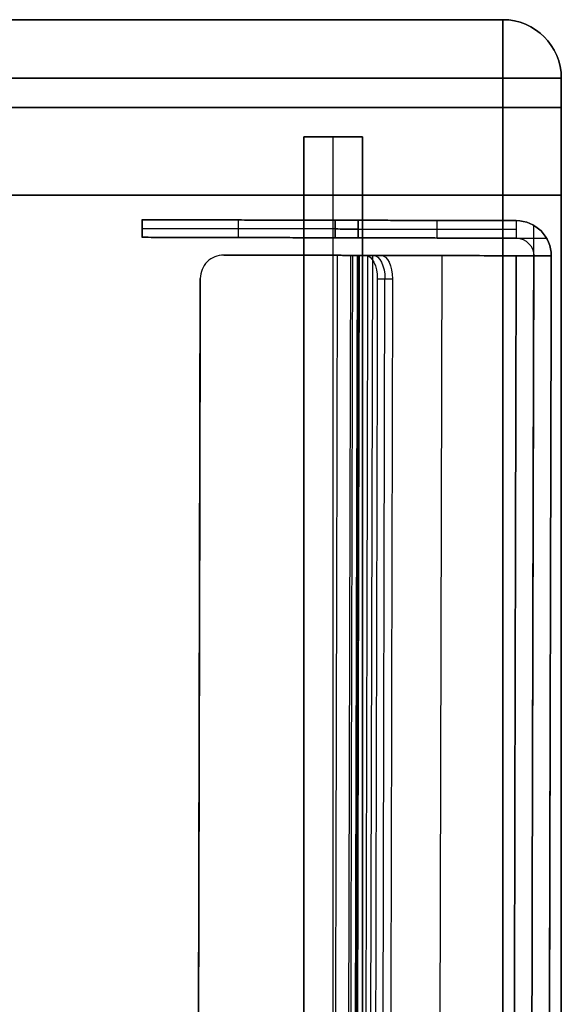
# Model space of a CAD drawing. Header units: millimetres. Extents: x -398 to 387, y -563 to 552.
# Tile 256 of 256: x 341 to 387, y 468 to 552. Entities that reach past the tile are written whole.
import ezdxf

# ---------------------------------------------------------------- set-up
doc = ezdxf.new("R2010")
doc.units = ezdxf.units.MM
doc.layers.add('Livello 01', color=7, linetype='Continuous')

msp = doc.modelspace()

# ---------------------------------------------------------------- linework, layer by layer
at = {"layer": 'Livello 01', "color": 254, "true_color": 0xcad1ee}
for p, q in [((382, 552, -169.5), (-393, 552, -169.5)), ((382, 552, 180.5), (-393, 552, 180.5)), ((382, 552, 5.5), (312, 552, 5.5)), ((387, -547, -169.5), (387, 547, -169.5)), ((387, 537, 5.5), (387, 547, 5.5)), ((387, -547, 180.5), (387, 547, 180.5)), ((-398, 544.5, -164.5), (387, 544.5, -164.5)), ((387, 544.5, 175.5), (-398, 544.5, 175.5)), ((370, 542, 179), (365, 542, 179)), ((365, -542, 179), (365, 542, 179)), ((367.5, 542, 175.5), (367.5, 542, 182.5)), ((367.5, -542, 182.5), (367.5, 542, 182.5)), ((370, -542, 179), (370, 542, 179)), ((387, 542, -164.5), (387, 542, 175.5)), ((387, 537, 5.5), (312, 537, 5.5))]:
    msp.add_line(p, q, dxfattribs=at)
at = {"layer": 'Livello 01'}
for p, q in [((351.148, 534.904, 5.5), (351.144, 533.404, 5.5)), ((351.148, 534.904, 5.5), (383.148, 534.829, 5.5)), ((359.408, 533.385, -97.707), (359.412, 534.885, -97.707)), ((359.408, 533.385, 108.707), (359.412, 534.885, 108.707)), ((367.148, 534.867, -153.127), (367.148, 534.867, 164.127)), ((376.389, 533.345, 169.5), (376.393, 534.845, 169.5)), ((376.389, 533.345, -158.5), (376.393, 534.845, -158.5)), ((384.641, 531.825, 169.5), (384.647, 534.423, 169.5)), ((384.641, 531.825, -158.5), (384.647, 534.423, -158.5)), ((351.146, 534.154, -38.361), (351.146, 534.154, 49.361)), ((367.655, 534.115, -156.776), (351.165, 534.154, -38.638)), ((351.165, 534.154, 49.638), (367.655, 534.115, 167.776)), ((369.636, 534.111, 169.5), (383.146, 534.079, 169.5)), ((383.146, 534.079, -158.5), (369.636, 534.111, -158.5)), ((351.144, 533.404, 5.5), (383.144, 533.329, 5.5)), ((367.144, 533.367, -153.127), (367.144, 533.367, 164.127)), ((383.144, 533.329, 169.5), (385.742, 533.323, 169.5)), ((383.144, 533.329, -158.5), (385.742, 533.323, -158.5)), ((383.141, 531.829, -160.75), (358.141, 531.888, -160.75)), ((369.172, 531.862, 173.25), (367.566, 531.866, 173.25)), ((368.971, 531.862, 171.402), (367.792, 33.864, 171.402)), ((368.395, 33.862, 178.446), (369.574, 531.861, 178.446)), ((369.721, 531.86, 172.701), (368.542, 33.862, 172.701)), ((368.739, 531.863, 171.551), (368.739, 531.863, 175)), ((368.857, 531.863, 177.205), (370.589, 531.858, 177.205)), ((369.452, 452.31, -161.5), (369.641, 531.861, -161.5)), ((369.452, 452.31, -160), (369.641, 531.861, -160)), ((369.694, 33.859, 177.696), (370.873, 531.858, 177.696)), ((369.723, 531.86, 175.705), (369.723, 531.86, 178.705)), ((383.141, 531.829, 171.75), (370.471, 531.859, 171.75)), ((370.641, 531.858, -161.5), (370.641, 531.858, -160)), ((375.627, 33.845, 172.5), (376.806, 531.844, 172.5)), ((375.627, 33.845, 171), (376.806, 531.844, 171)), ((376.806, 531.844, 171), (376.806, 531.844, 172.5)), ((383.141, 531.829, 171), (385.739, 531.823, 171)), ((385.739, 531.823, -160), (383.141, 531.829, -160)), ((384.641, 531.825, 5.5), (383.456, 31.327, 5.5)), ((384.641, 531.825, 169.5), (384.641, 531.825, 172.098)), ((384.641, 531.825, -161.098), (384.641, 531.825, -158.5)), ((386.141, 531.822, 5.5), (384.955, 30.823, 5.5)), ((354.967, 35.894, -160.75), (356.136, 529.893, -160.75)), ((370.75, 35.857, 181.017), (371.919, 529.855, 181.017))]:
    msp.add_line(p, q, dxfattribs=at)
at = {"layer": 'Livello 01', "color": 254, "true_color": 0xcad1ee}
for centre in [(382, 547, -164.5), (382, 547, -174.5), (382, 547, -164.5), (382, 547, 5.5), (382, 547, 180.5)]:
    msp.add_arc(centre, 5, 0, 90, dxfattribs=at)
at = {"layer": 'Livello 01', "color": 254, "true_color": 0xcad1ee, "extrusion": (-1, 0, 0)}
for centre, start, end in [((-547, -174.5, -382), 180, 270), ((-547, 185.5, -382), 90, 180)]:
    msp.add_arc(centre, 5, start, end, dxfattribs=at)
at = {"layer": 'Livello 01', "color": 254, "true_color": 0xcad1ee, "extrusion": (0, 0, -1)}
for centre in [(-382, 547, 169.5), (-382, 547, -175.5), (-382, 547, -175.5), (-382, 547, -185.5)]:
    msp.add_arc(centre, 5, 90, 180, dxfattribs=at)
at = {"layer": 'Livello 01', "color": 254, "true_color": 0xcad1ee, "extrusion": (0, 1, 0)}
for centre, start, end in [((-382, -174.5, 547), 180, 270), ((-382, 185.5, 547), 90, 180)]:
    msp.add_arc(centre, 5, start, end, dxfattribs=at)
at = {"layer": 'Livello 01', "extrusion": (-0.002367, -0.999997, 1.12773e-15)}
msp.add_arc((351.881, -38.361, -535.734), 2, 180, 187.94619, dxfattribs=at)
at = {"layer": 'Livello 01', "extrusion": (-0.002367, -0.999997, 2.37653e-16)}
for centre, radius, start, end in [((351.881, 49.361, -535.734), 2, 172.05381, 180), ((351.881, -38.361, -534.234), 2, 180, 187.94619), ((368.371, 167.5, -534.234), 2, 90, 172.05381), ((368.371, -156.5, -534.234), 2, 187.94619, 270), ((369.211, 174, -532.734), 1.5, 150, 270), ((381.881, 169.5, -532.734), 3, 0, 90), ((381.881, -158.5, -532.734), 1.5, 270, 0)]:
    msp.add_arc(centre, radius, start, end, dxfattribs=at)
at = {"layer": 'Livello 01', "extrusion": (-0.002367, -0.999997, 1.59367e-14)}
msp.add_arc((368.371, 167.5, -535.734), 2, 90, 172.05381, dxfattribs=at)
at = {"layer": 'Livello 01', "extrusion": (-0.002367, -0.999997, -1.13449e-13)}
msp.add_arc((368.371, -156.5, -535.734), 2, 187.94619, 270, dxfattribs=at)
at = {"layer": 'Livello 01'}
for centre, radius, start, end in [((383.141, 531.829, -158.5), 3, 359.86437, 89.86437), ((383.141, 531.829, 169.5), 3, 359.86437, 89.86437), ((358.136, 529.888, -161.5), 2, 89.86437, 179.86437), ((358.136, 529.888, -160), 2, 89.86437, 179.86437), ((358.136, 529.888, -160.75), 2, 89.86437, 179.86437)]:
    msp.add_arc(centre, radius, start, end, dxfattribs=at)
at = {"layer": 'Livello 01', "extrusion": (0, 0, -1)}
for centre, radius in [((-383.141, 531.829, -5.5), 3), ((-383.141, 531.829, -169.5), 1.5), ((-383.141, 531.829, 158.5), 1.5), ((-383.141, 531.829, -5.5), 1.5)]:
    msp.add_arc(centre, radius, 90.13563, 180.13563, dxfattribs=at)
at = {"layer": 'Livello 01', "extrusion": (-0.002367, -0.999997, 0)}
for centre, start, end in [((351.881, -38.361, -534.984), 180, 187.94619), ((351.881, 49.361, -534.984), 172.05381, 180), ((368.371, 167.5, -534.984), 90, 172.05381), ((368.371, -156.5, -534.984), 187.94619, 270)]:
    msp.add_arc(centre, 2, start, end, dxfattribs=at)
at = {"layer": 'Livello 01', "extrusion": (-0.002367, -0.999997, -6.52508e-16)}
msp.add_arc((351.881, 49.361, -534.234), 2, 172.05381, 180, dxfattribs=at)
at = {"layer": 'Livello 01', "extrusion": (0.002367, 0.999997, -2.37653e-16)}
for centre, radius, start, end in [((-369.211, 174, 532.734), 3, 270, 30), ((-381.881, 169.5, 532.734), 1.5, 90, 180), ((-381.881, -158.5, 532.734), 3, 180, 270)]:
    msp.add_arc(centre, radius, start, end, dxfattribs=at)
at = {"layer": 'Livello 01', "extrusion": (0.866023, -0.00205, -0.5)}
for centre, start in [((530.734, 340.098, 229.746), 360), ((530.734, 340.098, 230.496), 0), ((530.734, 340.098, 231.246), 360)]:
    msp.add_arc(centre, 2, start, 90, dxfattribs=at)
at = {"layer": 'Livello 01', "color": 254, "true_color": 0xcad1ee}
for points in [[(-393, 552, -164.5), (382, 552, -164.5)], [(382, 552, -174.5), (-393, 552, -174.5)], [(-393, 552, 175.5), (382, 552, 175.5)], [(382, 552, -164.5), (-393, 552, -164.5)], [(382, 552, 175.5), (-393, 552, 175.5)], [(-393, 552, 185.5), (382, 552, 185.5)], [(382, 552, -164.5), (382, 552, -174.5)], [(382, 552, 175.5), (382, 552, -164.5)], [(382, 552, 185.5), (382, 552, 175.5)], [(382, 547, -179.5), (-393, 547, -179.5)], [(-393, 547, 190.5), (382, 547, 190.5)], [(382, -547, -179.5), (382, 547, -179.5)], [(382, 547, 190.5), (382, -547, 190.5)], [(387, 547, -164.5), (387, -547, -164.5)], [(387, -547, -174.5), (387, 547, -174.5)], [(387, 547, -174.5), (387, 547, -164.5)], [(387, 537, -164.5), (387, 547, -164.5)], [(387, 547, 175.5), (387, 537, 175.5)], [(387, 547, 175.5), (387, 547, -164.5)], [(387, 547, 185.5), (387, -547, 185.5)], [(387, -547, 175.5), (387, 547, 175.5)], [(387, 547, 175.5), (387, 547, 185.5)], [(370, 542, 175.5), (365, 542, 175.5)], [(365, 542, 175.5), (365, -542, 175.5)], [(365, 542, 182.5), (370, 542, 182.5)], [(365, 542, 175.5), (365, 542, 182.5)], [(365, -542, 182.5), (365, 542, 182.5)], [(370, -542, 175.5), (370, 542, 175.5)], [(370, 542, 182.5), (370, -542, 182.5)], [(370, 542, 175.5), (370, 542, 182.5)], [(387, 537, -164.5), (-398, 537, -164.5)], [(-398, 537, 175.5), (387, 537, 175.5)], [(387, 537, 175.5), (387, 537, -164.5)]]:
    msp.add_open_spline(points, degree=1, dxfattribs=at)
at = {"layer": 'Livello 01'}
for points in [[(351.148, 534.904, -38.361), (351.144, 533.404, -38.361)], [(351.148, 534.904, 49.361), (351.144, 533.404, 49.361)], [(351.148, 534.904, 49.361), (351.148, 534.904, -38.361)], [(351.163, 533.404, -38.638), (351.167, 534.904, -38.638)], [(351.167, 534.904, 49.638), (351.163, 533.404, 49.638)], [(351.167, 534.904, -38.638), (367.657, 534.865, -156.776)], [(367.657, 534.865, 167.776), (351.167, 534.904, 49.638)], [(367.657, 534.865, -156.776), (367.654, 533.365, -156.776)], [(367.654, 533.365, 167.776), (367.657, 534.865, 167.776)], [(369.638, 534.861, 169.5), (369.634, 533.361, 169.5)], [(369.634, 533.361, -158.5), (369.638, 534.861, -158.5)], [(383.148, 534.829, 169.5), (369.638, 534.861, 169.5)], [(369.638, 534.861, -158.5), (383.148, 534.829, -158.5)], [(383.148, 534.829, 169.5), (383.144, 533.329, 169.5)], [(383.148, 534.829, -158.5), (383.144, 533.329, -158.5)], [(383.148, 534.829, -158.5), (383.148, 534.829, 169.5)], [(351.144, 533.404, 49.361), (351.144, 533.404, -38.361)], [(351.163, 533.404, -38.638), (367.654, 533.365, -156.776)], [(367.654, 533.365, 167.776), (351.163, 533.404, 49.638)], [(369.634, 533.361, 169.5), (383.144, 533.329, 169.5)], [(383.144, 533.329, -158.5), (369.634, 533.361, -158.5)], [(383.144, 533.329, -158.5), (383.144, 533.329, 169.5)], [(383.141, 531.829, -161.5), (358.141, 531.888, -161.5)], [(358.141, 531.888, -161.5), (358.141, 531.888, -160)], [(358.141, 531.888, -160), (383.141, 531.829, -160)], [(366.694, 33.866, 175.5), (367.873, 531.865, 175.5)], [(367.873, 531.865, 175.5), (369.172, 531.862, 174.75)], [(370.275, 531.859, 179.66), (367.873, 531.865, 175.5)], [(367.993, 33.863, 174.75), (369.172, 531.862, 174.75)], [(369.172, 531.862, 174.75), (371.574, 531.856, 178.91)], [(369.292, 33.86, 172.5), (370.471, 531.859, 172.5)], [(369.292, 33.86, 171), (370.471, 531.859, 171)], [(371.574, 531.856, 178.91), (370.275, 531.859, 179.66)], [(370.471, 531.859, 172.5), (383.141, 531.829, 172.5)], [(370.471, 531.859, 171), (383.141, 531.829, 171)], [(370.471, 531.859, 171), (370.471, 531.859, 172.5)], [(383.141, 531.829, 172.5), (381.962, 33.83, 172.5)], [(383.141, 531.829, 171), (381.962, 33.83, 171)], [(381.962, 33.83, -161.5), (383.141, 531.829, -161.5)], [(381.962, 33.83, -160), (383.141, 531.829, -160)], [(383.141, 531.829, 172.5), (383.141, 531.829, 171)], [(383.141, 531.829, -161.5), (383.141, 531.829, -160)], [(383.462, 33.827, 169.5), (384.641, 531.825, 169.5)], [(384.641, 531.825, -158.5), (383.462, 33.827, -158.5)], [(384.641, 531.825, 169.5), (384.641, 531.825, -158.5)], [(384.641, 531.825, 169.5), (386.141, 531.822, 169.5)], [(384.641, 531.825, -158.5), (386.141, 531.822, -158.5)], [(386.141, 531.822, -158.5), (384.962, 33.823, -158.5)], [(384.962, 33.823, 169.5), (386.141, 531.822, 169.5)], [(386.141, 531.822, 169.5), (386.141, 531.822, -158.5)], [(356.136, 529.893, -161.5), (354.967, 35.894, -161.5)], [(356.136, 529.893, -160), (354.967, 35.894, -160)], [(356.136, 529.893, -161.5), (356.136, 529.893, -160)], [(371.27, 529.857, 181.392), (370.1, 35.858, 181.392)], [(371.27, 529.857, 181.392), (372.569, 529.854, 180.642)], [(372.569, 529.854, 180.642), (371.399, 35.855, 180.642)]]:
    msp.add_open_spline(points, degree=1, dxfattribs=at)

doc.saveas('drawing.dxf')
